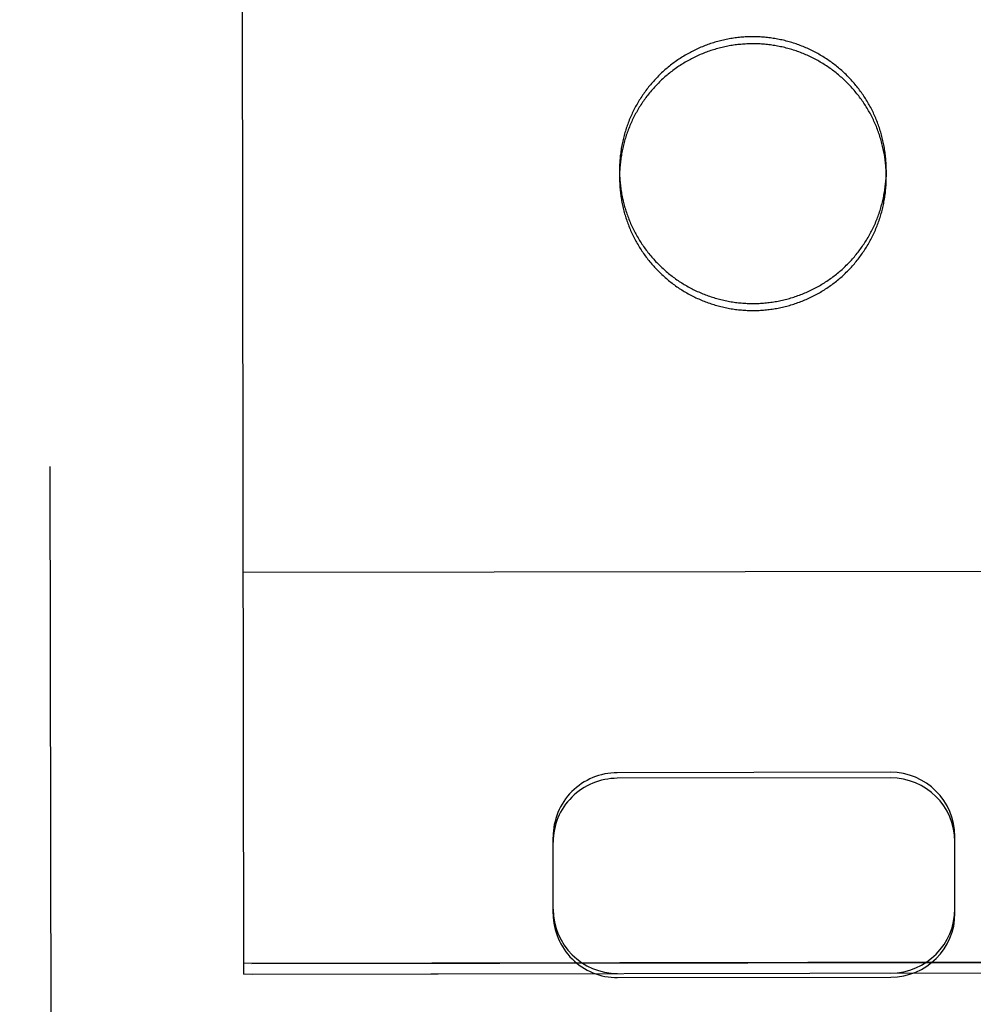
# Model space of a CAD drawing. Header units: inches. Extents: x 0 to 225, y 0 to 145.
# Tile 22 of 104: x 76.304 to 76.897, y 43.615 to 44.228. Entities that reach past the tile are written whole.
import ezdxf

# ---------------------------------------------------------------- set-up
doc = ezdxf.new("R2010")
doc.units = ezdxf.units.IN
doc.header["$LTSCALE"] = 12.349732
doc.header["$MEASUREMENT"] = 0
doc.linetypes.add('HIDDEN', pattern=[0.2, 0.1, -0.1])
doc.layers.get('0').update_dxf_attribs({"linetype": 'CONTINUOUS'})
for name, color, linetype in [('02___PRT_ALL_AXES', 7, 'CONTINUOUS'), ('DEFAULT_2', 8, 'HIDDEN'), ('DIMENSIONS', 7, 'CONTINUOUS')]:
    doc.layers.add(name, color=color, linetype=linetype)
doc.styles.get("Standard").update_dxf_attribs({"font": 'txt', "width": 0.8})
doc.dimstyles.new('DIMSTYLE_3', dxfattribs={"dimtxt": 1.030245, "dimasz": 1.320827, "dimexe": 0.09, "dimexo": 0.07, "dimgap": 0.039, "dimtad": 0, "dimtih": 1, "dimtoh": 1, "dimzin": 4, "dimdsep": 46, "dimtxsty": 'Standard', "dimblk": '_FILLED', "dimblk1": '_FILLED', "dimblk2": '_FILLED', "dimcen": 0.09, "dimadec": 0, "dimazin": 0, "dimtfac": 1, "dimtofl": 0, "dimtmove": 0, "dimatfit": 3, "dimldrblk": '_FILLED', "dimfxl": 0, "dimtolj": 1, "dimtzin": 4, "dimarcsym": 0})

# ---------------------------------------------------------------- blocks, each defined once
blk = doc.blocks.new('_FILLED')
at = {"color": 0, "linetype": 'ByBlock'}
blk.add_solid([(0, 0), (-1, 0.2), (-1, -0.2)], dxfattribs=at)
blk = doc.blocks.new('*D13')
at = {"layer": 'DIMENSIONS', "color": 2, "linetype": 'Continuous'}
for p, q in [((73.90211, 93.34851), (71.26045, 93.34851)), ((77.52711, 93.34851), (79.7423, 93.34851))]:
    blk.add_line(p, q, dxfattribs=at)
at = {"layer": 'DIMENSIONS', "color": 2, "linetype": 'Continuous', "xscale": 1.3208269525, "yscale": 1.3208269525, "zscale": 1.3208269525}
blk.add_blockref('_FILLED', (73.90211, 93.34851), dxfattribs=at)
at = {"layer": 'DIMENSIONS', "color": 2, "linetype": 'Continuous', "xscale": 1.3208269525, "yscale": 1.3208269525, "zscale": 1.3208269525, "rotation": 180}
blk.add_blockref('_FILLED', (77.52711, 93.34851), dxfattribs=at)
at = {"layer": 'DIMENSIONS', "color": 2, "linetype": 'Continuous', "insert": (80.25742, 93.86364), "char_height": 1.030245, "width": 3.2967841, "attachment_point": 1, "line_spacing_factor": 0.9}
blk.add_mtext('3.63', dxfattribs=at)

msp = doc.modelspace()

# ---------------------------------------------------------------- linework, layer by layer
at = {"layer": '02___PRT_ALL_AXES', "color": 8, "linetype": 'HIDDEN'}
for p, q in [((76.40191, 73.13395), (76.44862, 43.63399)), ((76.67733, 44.13418), (76.67733, 44.12982)), ((76.84333, 44.13445), (76.84333, 44.13008)), ((76.44861, 43.64053), (77.07361, 43.64152)), ((76.44862, 43.63399), (77.07362, 43.63497))]:
    msp.add_line(p, q, dxfattribs=at)
for points in [[(76.84333, 44.13445), (76.84332, 44.13537), (76.8433, 44.13628), (76.84328, 44.1372), (76.84324, 44.13812), (76.84319, 44.13903), (76.84313, 44.13995), (76.84307, 44.14087), (76.84299, 44.14178), (76.8429, 44.14269), (76.8428, 44.14361), (76.8427, 44.14452), (76.84258, 44.14543), (76.84245, 44.14634), (76.84231, 44.14725), (76.84216, 44.14815), (76.84201, 44.14906), (76.84184, 44.14996), (76.84166, 44.15086), (76.84147, 44.15176), (76.84127, 44.15265), (76.84107, 44.15355), (76.84085, 44.15444), (76.84062, 44.15533), (76.84038, 44.15622), (76.84014, 44.1571), (76.83988, 44.15798), (76.83961, 44.15886), (76.83934, 44.15974), (76.83905, 44.16061), (76.83876, 44.16148), (76.83845, 44.16234), (76.83814, 44.1632), (76.83781, 44.16406), (76.83748, 44.16492), (76.83713, 44.16577), (76.83678, 44.16662), (76.83642, 44.16746), (76.83605, 44.1683), (76.83567, 44.16914), (76.83528, 44.16997), (76.83488, 44.17079), (76.83447, 44.17162), (76.83405, 44.17243), (76.83363, 44.17325), (76.83319, 44.17406), (76.83275, 44.17486), (76.83229, 44.17566), (76.83183, 44.17645), (76.83136, 44.17724), (76.83088, 44.17802), (76.83039, 44.1788), (76.8299, 44.17957), (76.82939, 44.18034), (76.82888, 44.1811), (76.82836, 44.18186), (76.82783, 44.18261), (76.82729, 44.18335), (76.82674, 44.18409), (76.82619, 44.18482), (76.82563, 44.18554), (76.82505, 44.18626), (76.82448, 44.18697), (76.82389, 44.18768), (76.8233, 44.18838), (76.82269, 44.18907), (76.82208, 44.18976), (76.82147, 44.19044), (76.82084, 44.19111), (76.82021, 44.19178), (76.81957, 44.19244), (76.81892, 44.19309), (76.81827, 44.19373), (76.81761, 44.19437), (76.81694, 44.195), (76.81627, 44.19562), (76.81558, 44.19624), (76.8149, 44.19685), (76.8142, 44.19745), (76.8135, 44.19804), (76.81279, 44.19862), (76.81208, 44.1992), (76.81136, 44.19977), (76.81063, 44.20033), (76.80989, 44.20088), (76.80916, 44.20142), (76.80841, 44.20196), (76.80766, 44.20249), (76.8069, 44.20301), (76.80614, 44.20352), (76.80537, 44.20402), (76.8046, 44.20451), (76.80382, 44.205), (76.80303, 44.20548), (76.80224, 44.20594), (76.80145, 44.2064), (76.80065, 44.20685), (76.79984, 44.20729), (76.79903, 44.20773), (76.79822, 44.20815), (76.7974, 44.20857), (76.79657, 44.20897), (76.79575, 44.20937), (76.79491, 44.20975), (76.79408, 44.21013), (76.79324, 44.2105), (76.79239, 44.21086), (76.79154, 44.21121), (76.79069, 44.21155), (76.78983, 44.21188), (76.78897, 44.2122), (76.78811, 44.21252), (76.78724, 44.21282), (76.78637, 44.21311), (76.7855, 44.21339), (76.78462, 44.21367), (76.78374, 44.21393), (76.78286, 44.21419), (76.78198, 44.21443), (76.78109, 44.21466), (76.7802, 44.21489), (76.77931, 44.2151), (76.77841, 44.21531), (76.77751, 44.2155), (76.77662, 44.21569), (76.77571, 44.21586), (76.77481, 44.21603), (76.77391, 44.21619), (76.773, 44.21633), (76.77209, 44.21647), (76.77118, 44.21659), (76.77027, 44.21671), (76.76936, 44.21681), (76.76845, 44.21691), (76.76753, 44.21699), (76.76662, 44.21706), (76.7657, 44.21713), (76.76478, 44.21718), (76.76387, 44.21723), (76.76295, 44.21726), (76.76203, 44.21729), (76.76111, 44.2173), (76.76019, 44.2173), (76.75928, 44.2173), (76.75836, 44.21728), (76.75744, 44.21725), (76.75652, 44.21722), (76.75561, 44.21717), (76.75469, 44.21711), (76.75377, 44.21704), (76.75286, 44.21697), (76.75195, 44.21688), (76.75103, 44.21678), (76.75012, 44.21667), (76.74921, 44.21656), (76.7483, 44.21643), (76.74739, 44.21629), (76.74649, 44.21614), (76.74558, 44.21598), (76.74468, 44.21582), (76.74378, 44.21564), (76.74288, 44.21545), (76.74198, 44.21525), (76.74109, 44.21504), (76.7402, 44.21483), (76.73931, 44.2146), (76.73842, 44.21436), (76.73754, 44.21411), (76.73666, 44.21386), (76.73578, 44.21359), (76.7349, 44.21331), (76.73403, 44.21303), (76.73316, 44.21273), (76.73229, 44.21243), (76.73143, 44.21211), (76.73057, 44.21179), (76.72972, 44.21145), (76.72887, 44.21111), (76.72802, 44.21076), (76.72718, 44.2104), (76.72634, 44.21003), (76.7255, 44.20964), (76.72467, 44.20925), (76.72384, 44.20886), (76.72302, 44.20845), (76.7222, 44.20803), (76.72139, 44.2076), (76.72058, 44.20717), (76.71978, 44.20673), (76.71898, 44.20627), (76.71818, 44.20581), (76.7174, 44.20534), (76.71661, 44.20486), (76.71583, 44.20437), (76.71506, 44.20388), (76.7143, 44.20337), (76.71353, 44.20286), (76.71278, 44.20234), (76.71203, 44.20181), (76.71129, 44.20127)], [(76.71129, 44.20127), (76.71055, 44.20072), (76.70982, 44.20017), (76.70909, 44.1996), (76.70837, 44.19903), (76.70766, 44.19846), (76.70695, 44.19787), (76.70625, 44.19727), (76.70556, 44.19667), (76.70487, 44.19606), (76.70419, 44.19545), (76.70352, 44.19482), (76.70285, 44.19419), (76.7022, 44.19355), (76.70154, 44.1929), (76.7009, 44.19225), (76.70026, 44.19159), (76.69963, 44.19092), (76.69901, 44.19025), (76.69839, 44.18957), (76.69779, 44.18888), (76.69719, 44.18818), (76.6966, 44.18748), (76.69601, 44.18677), (76.69543, 44.18606), (76.69487, 44.18534), (76.69431, 44.18461), (76.69375, 44.18388), (76.69321, 44.18314), (76.69267, 44.18239), (76.69214, 44.18164), (76.69163, 44.18088), (76.69111, 44.18012), (76.69061, 44.17935), (76.69012, 44.17858), (76.68963, 44.1778), (76.68916, 44.17701), (76.68869, 44.17622), (76.68823, 44.17543), (76.68778, 44.17463), (76.68734, 44.17383), (76.6869, 44.17302), (76.68648, 44.1722), (76.68607, 44.17138), (76.68566, 44.17056), (76.68526, 44.16973), (76.68488, 44.1689), (76.6845, 44.16806), (76.68413, 44.16722), (76.68377, 44.16638), (76.68342, 44.16553), (76.68308, 44.16468), (76.68275, 44.16382), (76.68243, 44.16296), (76.68211, 44.1621), (76.68181, 44.16123), (76.68152, 44.16036), (76.68124, 44.15949), (76.68096, 44.15861), (76.6807, 44.15773), (76.68044, 44.15685), (76.6802, 44.15596), (76.67997, 44.15508), (76.67974, 44.15418), (76.67953, 44.15329), (76.67932, 44.1524), (76.67913, 44.1515), (76.67894, 44.1506), (76.67877, 44.1497), (76.6786, 44.1488), (76.67844, 44.14789), (76.6783, 44.14699), (76.67816, 44.14608), (76.67804, 44.14517), (76.67792, 44.14426), (76.67782, 44.14335), (76.67772, 44.14243), (76.67764, 44.14152), (76.67757, 44.1406), (76.6775, 44.13969), (76.67745, 44.13877), (76.6774, 44.13786), (76.67737, 44.13694), (76.67734, 44.13602), (76.67733, 44.1351), (76.67733, 44.13418)], [(76.67733, 44.13418), (76.67733, 44.13327), (76.67735, 44.13235), (76.67738, 44.13143), (76.67741, 44.13051), (76.67746, 44.1296), (76.67752, 44.12868), (76.67759, 44.12777), (76.67766, 44.12685), (76.67775, 44.12594), (76.67785, 44.12502), (76.67796, 44.12411), (76.67807, 44.1232), (76.6782, 44.12229), (76.67834, 44.12139), (76.67849, 44.12048), (76.67865, 44.11958), (76.67881, 44.11867), (76.67899, 44.11777), (76.67918, 44.11687), (76.67938, 44.11598), (76.67959, 44.11508), (76.6798, 44.11419), (76.68003, 44.1133), (76.68027, 44.11242), (76.68052, 44.11153), (76.68077, 44.11065), (76.68104, 44.10977), (76.68132, 44.1089), (76.6816, 44.10802), (76.6819, 44.10716), (76.6822, 44.10629), (76.68252, 44.10543), (76.68284, 44.10457), (76.68318, 44.10371), (76.68352, 44.10286), (76.68387, 44.10201), (76.68423, 44.10117), (76.68461, 44.10033), (76.68499, 44.09949), (76.68538, 44.09866), (76.68578, 44.09784), (76.68618, 44.09701), (76.6866, 44.0962), (76.68703, 44.09538), (76.68746, 44.09458), (76.68791, 44.09377), (76.68836, 44.09297), (76.68882, 44.09218), (76.68929, 44.09139), (76.68977, 44.09061), (76.69026, 44.08983), (76.69075, 44.08906), (76.69126, 44.08829), (76.69177, 44.08753), (76.6923, 44.08678), (76.69283, 44.08603), (76.69336, 44.08528), (76.69391, 44.08455), (76.69446, 44.08381), (76.69503, 44.08309), (76.6956, 44.08237), (76.69618, 44.08166), (76.69676, 44.08095), (76.69736, 44.08025), (76.69796, 44.07956), (76.69857, 44.07887), (76.69919, 44.07819), (76.69981, 44.07752), (76.70044, 44.07685), (76.70108, 44.07619), (76.70173, 44.07554), (76.70238, 44.0749), (76.70304, 44.07426), (76.70371, 44.07363), (76.70439, 44.07301), (76.70507, 44.07239), (76.70576, 44.07179), (76.70645, 44.07119), (76.70715, 44.07059), (76.70786, 44.07001), (76.70858, 44.06943), (76.7093, 44.06887), (76.71003, 44.06831), (76.71076, 44.06775), (76.7115, 44.06721), (76.71224, 44.06667), (76.71299, 44.06614), (76.71375, 44.06563), (76.71451, 44.06511), (76.71528, 44.06461), (76.71606, 44.06412), (76.71684, 44.06363), (76.71762, 44.06316), (76.71841, 44.06269), (76.71921, 44.06223), (76.72001, 44.06178), (76.72081, 44.06134), (76.72162, 44.0609), (76.72244, 44.06048), (76.72325, 44.06007), (76.72408, 44.05966), (76.72491, 44.05926), (76.72574, 44.05888), (76.72658, 44.0585), (76.72742, 44.05813), (76.72826, 44.05777), (76.72911, 44.05742), (76.72996, 44.05708), (76.73082, 44.05675), (76.73168, 44.05643), (76.73254, 44.05612), (76.73341, 44.05581), (76.73428, 44.05552), (76.73515, 44.05524), (76.73603, 44.05496), (76.73691, 44.0547), (76.73779, 44.05445), (76.73868, 44.0542), (76.73956, 44.05397), (76.74045, 44.05374), (76.74135, 44.05353), (76.74224, 44.05332), (76.74314, 44.05313), (76.74404, 44.05294), (76.74494, 44.05277), (76.74584, 44.0526), (76.74675, 44.05245), (76.74765, 44.0523), (76.74856, 44.05217), (76.74947, 44.05204), (76.75038, 44.05193), (76.75129, 44.05182), (76.75221, 44.05173), (76.75312, 44.05164), (76.75404, 44.05157), (76.75495, 44.0515), (76.75587, 44.05145), (76.75679, 44.0514), (76.7577, 44.05137), (76.75862, 44.05135), (76.75954, 44.05133), (76.76046, 44.05133), (76.76138, 44.05134), (76.76229, 44.05135), (76.76321, 44.05138), (76.76413, 44.05142), (76.76505, 44.05146), (76.76596, 44.05152), (76.76688, 44.05159), (76.76779, 44.05167), (76.76871, 44.05175), (76.76962, 44.05185), (76.77053, 44.05196), (76.77144, 44.05208), (76.77235, 44.0522), (76.77326, 44.05234), (76.77416, 44.05249), (76.77507, 44.05265), (76.77597, 44.05282), (76.77687, 44.05299), (76.77777, 44.05318), (76.77867, 44.05338), (76.77956, 44.05359), (76.78045, 44.05381), (76.78134, 44.05403), (76.78223, 44.05427), (76.78312, 44.05452), (76.784, 44.05477), (76.78488, 44.05504), (76.78575, 44.05532), (76.78662, 44.0556), (76.78749, 44.0559), (76.78836, 44.0562), (76.78922, 44.05652), (76.79008, 44.05684), (76.79093, 44.05718), (76.79179, 44.05752), (76.79263, 44.05787), (76.79348, 44.05824), (76.79432, 44.05861), (76.79515, 44.05899), (76.79598, 44.05938), (76.79681, 44.05978), (76.79763, 44.06018), (76.79845, 44.0606), (76.79926, 44.06103), (76.80007, 44.06146), (76.80088, 44.06191), (76.80167, 44.06236), (76.80247, 44.06282), (76.80326, 44.06329), (76.80404, 44.06377), (76.80482, 44.06426), (76.80559, 44.06476), (76.80636, 44.06526), (76.80712, 44.06577), (76.80787, 44.0663), (76.80862, 44.06683), (76.80937, 44.06736)], [(76.80937, 44.06736), (76.81011, 44.06791), (76.81084, 44.06846), (76.81156, 44.06903), (76.81228, 44.0696), (76.81299, 44.07018), (76.8137, 44.07076), (76.8144, 44.07136), (76.81509, 44.07196), (76.81578, 44.07257), (76.81646, 44.07319), (76.81713, 44.07381), (76.8178, 44.07444), (76.81846, 44.07508), (76.81911, 44.07573), (76.81975, 44.07638), (76.82039, 44.07704), (76.82102, 44.07771), (76.82164, 44.07839), (76.82226, 44.07907), (76.82287, 44.07975), (76.82347, 44.08045), (76.82406, 44.08115), (76.82464, 44.08186), (76.82522, 44.08257), (76.82579, 44.0833), (76.82635, 44.08402), (76.8269, 44.08476), (76.82744, 44.0855), (76.82798, 44.08624), (76.82851, 44.08699), (76.82903, 44.08775), (76.82954, 44.08851), (76.83004, 44.08928), (76.83054, 44.09005), (76.83102, 44.09083), (76.8315, 44.09162), (76.83197, 44.09241), (76.83242, 44.0932), (76.83287, 44.094), (76.83332, 44.09481), (76.83375, 44.09562), (76.83417, 44.09643), (76.83459, 44.09725), (76.83499, 44.09807), (76.83539, 44.0989), (76.83578, 44.09973), (76.83615, 44.10057), (76.83652, 44.10141), (76.83688, 44.10226), (76.83723, 44.1031), (76.83757, 44.10396), (76.8379, 44.10481), (76.83823, 44.10567), (76.83854, 44.10654), (76.83884, 44.1074), (76.83913, 44.10827), (76.83942, 44.10915), (76.83969, 44.11002), (76.83995, 44.1109), (76.84021, 44.11178), (76.84045, 44.11267), (76.84069, 44.11356), (76.84091, 44.11445), (76.84113, 44.11534), (76.84133, 44.11623), (76.84153, 44.11713), (76.84171, 44.11803), (76.84189, 44.11893), (76.84205, 44.11983), (76.84221, 44.12074), (76.84235, 44.12165), (76.84249, 44.12255), (76.84261, 44.12346), (76.84273, 44.12437), (76.84283, 44.12529), (76.84293, 44.1262), (76.84301, 44.12711), (76.84309, 44.12803), (76.84315, 44.12894), (76.84321, 44.12986), (76.84325, 44.13078), (76.84329, 44.13169), (76.84331, 44.13261), (76.84332, 44.13353), (76.84333, 44.13445)]]:
    msp.add_lwpolyline(points, dxfattribs=at)
at = {"layer": 'DEFAULT_2', "color": 8, "linetype": 'HIDDEN'}
for p, q in [((76.32507, 42.71493), (76.32207, 44.6102)), ((76.44362, 43.63403), (76.44207, 44.60921)), ((77.07822, 43.88486), (76.44322, 43.88385)), ((76.84592, 43.75958), (76.67592, 43.75931)), ((76.84593, 43.75612), (76.67593, 43.75585)), ((76.63606, 43.67146), (76.63598, 43.71927)), ((76.88606, 43.67185), (76.88598, 43.71967)), ((77.07861, 43.64161), (76.44361, 43.64061)), ((76.44362, 43.63403), (76.67612, 43.6344)), ((76.84612, 43.63467), (77.07862, 43.63504)), ((76.67612, 43.63184), (76.84612, 43.6321))]:
    msp.add_line(p, q, dxfattribs=at)
for points in [[(76.7602, 44.21294), (76.75928, 44.21293), (76.75837, 44.21292), (76.75745, 44.21289), (76.75653, 44.21285), (76.75561, 44.21281), (76.7547, 44.21275), (76.75378, 44.21268), (76.75287, 44.2126), (76.75195, 44.21252), (76.75104, 44.21242), (76.75013, 44.21231), (76.74922, 44.21219), (76.74831, 44.21206), (76.7474, 44.21193), (76.7465, 44.21178), (76.74559, 44.21162), (76.74469, 44.21145), (76.74379, 44.21127), (76.74289, 44.21109), (76.74199, 44.21089), (76.7411, 44.21068), (76.74021, 44.21046), (76.73932, 44.21024), (76.73843, 44.21), (76.73755, 44.20975), (76.73666, 44.20949), (76.73579, 44.20923), (76.73491, 44.20895), (76.73404, 44.20867), (76.73317, 44.20837), (76.7323, 44.20806), (76.73144, 44.20775), (76.73058, 44.20743), (76.72973, 44.20709), (76.72887, 44.20675), (76.72803, 44.2064), (76.72718, 44.20603), (76.72634, 44.20566), (76.72551, 44.20528), (76.72468, 44.20489), (76.72385, 44.20449), (76.72303, 44.20408), (76.72221, 44.20367), (76.7214, 44.20324), (76.72059, 44.20281), (76.71978, 44.20236), (76.71898, 44.20191), (76.71819, 44.20145), (76.7174, 44.20098), (76.71662, 44.2005), (76.71584, 44.20001), (76.71507, 44.19951), (76.7143, 44.19901), (76.71354, 44.1985), (76.71279, 44.19797), (76.71204, 44.19744), (76.71129, 44.19691), (76.71056, 44.19636), (76.70982, 44.1958), (76.7091, 44.19524), (76.70838, 44.19467), (76.70767, 44.19409), (76.70696, 44.19351), (76.70626, 44.19291), (76.70557, 44.19231), (76.70488, 44.1917), (76.7042, 44.19108), (76.70353, 44.19046), (76.70286, 44.18983), (76.7022, 44.18919), (76.70155, 44.18854), (76.70091, 44.18789), (76.70027, 44.18723), (76.69964, 44.18656), (76.69902, 44.18588), (76.6984, 44.1852), (76.69779, 44.18451), (76.69719, 44.18382), (76.6966, 44.18312), (76.69602, 44.18241), (76.69544, 44.18169), (76.69487, 44.18097), (76.69431, 44.18025), (76.69376, 44.17951), (76.69322, 44.17877), (76.69268, 44.17803), (76.69215, 44.17728), (76.69163, 44.17652), (76.69112, 44.17576), (76.69062, 44.17499), (76.69013, 44.17422), (76.68964, 44.17344), (76.68916, 44.17265), (76.6887, 44.17186), (76.68824, 44.17107), (76.68779, 44.17027), (76.68734, 44.16946), (76.68691, 44.16865), (76.68649, 44.16784), (76.68607, 44.16702), (76.68567, 44.1662), (76.68527, 44.16537), (76.68488, 44.16454), (76.68451, 44.1637), (76.68414, 44.16286), (76.68378, 44.16201), (76.68343, 44.16116), (76.68309, 44.16031), (76.68276, 44.15946), (76.68243, 44.1586), (76.68212, 44.15773), (76.68182, 44.15687), (76.68153, 44.156), (76.68124, 44.15512), (76.68097, 44.15425), (76.68071, 44.15337), (76.68045, 44.15249), (76.68021, 44.1516), (76.67997, 44.15071), (76.67975, 44.14982), (76.67953, 44.14893), (76.67933, 44.14804), (76.67913, 44.14714), (76.67895, 44.14624), (76.67877, 44.14534), (76.67861, 44.14444), (76.67845, 44.14353), (76.67831, 44.14262), (76.67817, 44.14172), (76.67805, 44.14081), (76.67793, 44.1399), (76.67783, 44.13898), (76.67773, 44.13807), (76.67765, 44.13716), (76.67757, 44.13624), (76.67751, 44.13533), (76.67745, 44.13441), (76.67741, 44.13349), (76.67737, 44.13257), (76.67735, 44.13166), (76.67734, 44.13074), (76.67733, 44.12982)], [(76.84333, 44.13008), (76.84333, 44.131), (76.84331, 44.13192), (76.84328, 44.13284), (76.84325, 44.13375), (76.8432, 44.13467), (76.84314, 44.13559), (76.84307, 44.1365), (76.843, 44.13742), (76.84291, 44.13833), (76.84281, 44.13924), (76.8427, 44.14016), (76.84259, 44.14107), (76.84246, 44.14198), (76.84232, 44.14288), (76.84217, 44.14379), (76.84201, 44.14469), (76.84185, 44.1456), (76.84167, 44.1465), (76.84148, 44.1474), (76.84128, 44.14829), (76.84107, 44.14919), (76.84086, 44.15008), (76.84063, 44.15097), (76.84039, 44.15185), (76.84014, 44.15274), (76.83989, 44.15362), (76.83962, 44.1545), (76.83934, 44.15537), (76.83906, 44.15625), (76.83876, 44.15711), (76.83846, 44.15798), (76.83814, 44.15884), (76.83782, 44.1597), (76.83748, 44.16056), (76.83714, 44.16141), (76.83679, 44.16226), (76.83643, 44.1631), (76.83605, 44.16394), (76.83567, 44.16477), (76.83528, 44.16561), (76.83488, 44.16643), (76.83448, 44.16725), (76.83406, 44.16807), (76.83363, 44.16888), (76.8332, 44.16969), (76.83275, 44.1705), (76.8323, 44.1713), (76.83184, 44.17209), (76.83137, 44.17288), (76.83089, 44.17366), (76.8304, 44.17444), (76.8299, 44.17521), (76.8294, 44.17598), (76.82889, 44.17674), (76.82836, 44.17749), (76.82783, 44.17824), (76.8273, 44.17899), (76.82675, 44.17972), (76.82619, 44.18046), (76.82563, 44.18118), (76.82506, 44.1819), (76.82448, 44.18261), (76.8239, 44.18332), (76.8233, 44.18402), (76.8227, 44.18471), (76.82209, 44.1854), (76.82147, 44.18608), (76.82085, 44.18675), (76.82022, 44.18742), (76.81958, 44.18808), (76.81893, 44.18873), (76.81828, 44.18937), (76.81762, 44.19001), (76.81695, 44.19064), (76.81627, 44.19126), (76.81559, 44.19188), (76.8149, 44.19248), (76.81421, 44.19308), (76.81351, 44.19367), (76.8128, 44.19426), (76.81208, 44.19484), (76.81136, 44.1954), (76.81063, 44.19596), (76.8099, 44.19652), (76.80916, 44.19706), (76.80842, 44.1976), (76.80766, 44.19812), (76.80691, 44.19864), (76.80614, 44.19915), (76.80538, 44.19966), (76.8046, 44.20015), (76.80382, 44.20064), (76.80304, 44.20111), (76.80225, 44.20158), (76.80145, 44.20204), (76.80065, 44.20249), (76.79985, 44.20293), (76.79904, 44.20336), (76.79822, 44.20379), (76.79741, 44.2042), (76.79658, 44.20461), (76.79575, 44.205), (76.79492, 44.20539), (76.79408, 44.20577), (76.79324, 44.20614), (76.7924, 44.2065), (76.79155, 44.20685), (76.7907, 44.20719), (76.78984, 44.20752), (76.78898, 44.20784), (76.78812, 44.20815), (76.78725, 44.20846), (76.78638, 44.20875), (76.78551, 44.20903), (76.78463, 44.2093), (76.78375, 44.20957), (76.78287, 44.20982), (76.78198, 44.21007), (76.7811, 44.2103), (76.78021, 44.21053), (76.77931, 44.21074), (76.77842, 44.21095), (76.77752, 44.21114), (76.77662, 44.21133), (76.77572, 44.2115), (76.77482, 44.21167), (76.77391, 44.21182), (76.77301, 44.21197), (76.7721, 44.2121), (76.77119, 44.21223), (76.77028, 44.21234), (76.76937, 44.21245), (76.76845, 44.21254), (76.76754, 44.21263), (76.76662, 44.2127), (76.76571, 44.21277), (76.76479, 44.21282), (76.76387, 44.21286), (76.76296, 44.2129), (76.76204, 44.21292), (76.76112, 44.21294), (76.7602, 44.21294)], [(76.67733, 44.12982), (76.67734, 44.1289), (76.67736, 44.12799), (76.67738, 44.12707), (76.67742, 44.12615), (76.67747, 44.12523), (76.67752, 44.12432), (76.67759, 44.1234), (76.67767, 44.12249), (76.67776, 44.12157), (76.67786, 44.12066), (76.67796, 44.11975), (76.67808, 44.11884), (76.67821, 44.11793), (76.67835, 44.11702), (76.6785, 44.11612), (76.67865, 44.11521), (76.67882, 44.11431), (76.679, 44.11341), (76.67919, 44.11251), (76.67939, 44.11161), (76.67959, 44.11072), (76.67981, 44.10983), (76.68004, 44.10894), (76.68028, 44.10805), (76.68052, 44.10717), (76.68078, 44.10629), (76.68105, 44.10541), (76.68132, 44.10453), (76.68161, 44.10366), (76.6819, 44.10279), (76.68221, 44.10193), (76.68253, 44.10106), (76.68285, 44.1002), (76.68318, 44.09935), (76.68353, 44.0985), (76.68388, 44.09765), (76.68424, 44.09681), (76.68461, 44.09597), (76.68499, 44.09513), (76.68538, 44.0943), (76.68578, 44.09347), (76.68619, 44.09265), (76.68661, 44.09183), (76.68703, 44.09102), (76.68747, 44.09021), (76.68791, 44.08941), (76.68837, 44.08861), (76.68883, 44.08782), (76.6893, 44.08703), (76.68978, 44.08625), (76.69027, 44.08547), (76.69076, 44.0847), (76.69127, 44.08393), (76.69178, 44.08317), (76.6923, 44.08241), (76.69283, 44.08166), (76.69337, 44.08092), (76.69392, 44.08018), (76.69447, 44.07945), (76.69503, 44.07872), (76.69561, 44.07801), (76.69618, 44.07729), (76.69677, 44.07659), (76.69737, 44.07589), (76.69797, 44.07519), (76.69858, 44.07451), (76.69919, 44.07383), (76.69982, 44.07316), (76.70045, 44.07249), (76.70109, 44.07183), (76.70174, 44.07118), (76.70239, 44.07053), (76.70305, 44.0699), (76.70372, 44.06927), (76.70439, 44.06865), (76.70508, 44.06803), (76.70576, 44.06742), (76.70646, 44.06682), (76.70716, 44.06623), (76.70787, 44.06565), (76.70858, 44.06507), (76.70931, 44.0645), (76.71003, 44.06394), (76.71077, 44.06339), (76.71151, 44.06285), (76.71225, 44.06231), (76.713, 44.06178), (76.71376, 44.06126), (76.71452, 44.06075), (76.71529, 44.06025), (76.71606, 44.05975), (76.71684, 44.05927), (76.71763, 44.05879), (76.71842, 44.05832), (76.71921, 44.05787), (76.72001, 44.05742), (76.72082, 44.05697), (76.72163, 44.05654), (76.72244, 44.05612), (76.72326, 44.0557), (76.72409, 44.0553), (76.72491, 44.0549), (76.72575, 44.05451), (76.72658, 44.05414), (76.72742, 44.05377), (76.72827, 44.05341), (76.72912, 44.05306), (76.72997, 44.05272), (76.73083, 44.05239), (76.73169, 44.05207), (76.73255, 44.05175), (76.73342, 44.05145), (76.73429, 44.05116), (76.73516, 44.05087), (76.73604, 44.0506), (76.73692, 44.05034), (76.7378, 44.05008), (76.73868, 44.04984), (76.73957, 44.0496), (76.74046, 44.04938), (76.74135, 44.04916), (76.74225, 44.04896), (76.74315, 44.04876), (76.74405, 44.04858), (76.74495, 44.0484), (76.74585, 44.04824), (76.74675, 44.04808), (76.74766, 44.04794), (76.74857, 44.0478), (76.74948, 44.04768), (76.75039, 44.04756), (76.7513, 44.04746), (76.75221, 44.04736), (76.75313, 44.04728), (76.75404, 44.0472), (76.75496, 44.04714), (76.75588, 44.04709), (76.75679, 44.04704), (76.75771, 44.04701), (76.75863, 44.04698), (76.75955, 44.04697), (76.76046, 44.04697)], [(76.76046, 44.04697), (76.76138, 44.04697), (76.7623, 44.04699), (76.76322, 44.04702), (76.76414, 44.04705), (76.76505, 44.0471), (76.76597, 44.04716), (76.76688, 44.04722), (76.7678, 44.0473), (76.76871, 44.04739), (76.76963, 44.04749), (76.77054, 44.0476), (76.77145, 44.04771), (76.77236, 44.04784), (76.77327, 44.04798), (76.77417, 44.04813), (76.77508, 44.04829), (76.77598, 44.04845), (76.77688, 44.04863), (76.77778, 44.04882), (76.77867, 44.04902), (76.77957, 44.04922), (76.78046, 44.04944), (76.78135, 44.04967), (76.78224, 44.04991), (76.78312, 44.05015), (76.784, 44.05041), (76.78488, 44.05068), (76.78576, 44.05095), (76.78663, 44.05124), (76.7875, 44.05154), (76.78836, 44.05184), (76.78923, 44.05216), (76.79009, 44.05248), (76.79094, 44.05281), (76.79179, 44.05316), (76.79264, 44.05351), (76.79348, 44.05387), (76.79432, 44.05424), (76.79516, 44.05462), (76.79599, 44.05501), (76.79682, 44.05541), (76.79764, 44.05582), (76.79846, 44.05624), (76.79927, 44.05666), (76.80008, 44.0571), (76.80088, 44.05754), (76.80168, 44.058), (76.80248, 44.05846), (76.80326, 44.05893), (76.80405, 44.05941), (76.80482, 44.0599), (76.8056, 44.06039), (76.80636, 44.0609), (76.80713, 44.06141), (76.80788, 44.06193), (76.80863, 44.06246), (76.80937, 44.063), (76.81011, 44.06355), (76.81084, 44.0641), (76.81157, 44.06466), (76.81229, 44.06523), (76.813, 44.06581), (76.81371, 44.0664), (76.81441, 44.06699), (76.8151, 44.0676), (76.81579, 44.06821), (76.81647, 44.06882), (76.81714, 44.06945), (76.81781, 44.07008), (76.81846, 44.07072), (76.81912, 44.07137), (76.81976, 44.07202), (76.8204, 44.07268), (76.82103, 44.07335), (76.82165, 44.07402), (76.82227, 44.0747), (76.82287, 44.07539), (76.82347, 44.07609), (76.82406, 44.07679), (76.82465, 44.0775), (76.82523, 44.07821), (76.82579, 44.07893), (76.82635, 44.07966), (76.82691, 44.08039), (76.82745, 44.08113), (76.82799, 44.08188), (76.82851, 44.08263), (76.82903, 44.08339), (76.82954, 44.08415), (76.83005, 44.08492), (76.83054, 44.08569), (76.83103, 44.08647), (76.8315, 44.08725), (76.83197, 44.08804), (76.83243, 44.08884), (76.83288, 44.08964), (76.83332, 44.09044), (76.83376, 44.09125), (76.83418, 44.09207), (76.83459, 44.09289), (76.835, 44.09371), (76.8354, 44.09454), (76.83578, 44.09537), (76.83616, 44.09621), (76.83653, 44.09705), (76.83689, 44.09789), (76.83724, 44.09874), (76.83758, 44.09959), (76.83791, 44.10045), (76.83823, 44.10131), (76.83854, 44.10217), (76.83885, 44.10304), (76.83914, 44.10391), (76.83942, 44.10478), (76.8397, 44.10566), (76.83996, 44.10654), (76.84022, 44.10742), (76.84046, 44.10831), (76.84069, 44.10919), (76.84092, 44.11008), (76.84113, 44.11098), (76.84134, 44.11187), (76.84153, 44.11277), (76.84172, 44.11367), (76.84189, 44.11457), (76.84206, 44.11547), (76.84221, 44.11638), (76.84236, 44.11728), (76.8425, 44.11819), (76.84262, 44.1191), (76.84274, 44.12001), (76.84284, 44.12092), (76.84294, 44.12184), (76.84302, 44.12275), (76.84309, 44.12366), (76.84316, 44.12458), (76.84321, 44.1255), (76.84326, 44.12641), (76.84329, 44.12733), (76.84332, 44.12825), (76.84333, 44.12917), (76.84333, 44.13008)]]:
    msp.add_lwpolyline(points, dxfattribs=at)
for centre, ratio, start_param, end_param in [((76.67598, 43.71934), 0.999289, 1.570796, 3.141593), ((76.84598, 43.71961), 0.999289, 0, 1.570796), ((76.84599, 43.71643), 0.992087, 0, 1.570796), ((76.67599, 43.71616), 0.992087, 1.570796, 3.141593), ((76.67605, 43.67437), 0.999289, 3.141593, 4.712389), ((76.67606, 43.67152), 0.992087, -3.141593, -1.570796), ((76.84605, 43.67464), 0.999289, -1.570796, 0), ((76.84606, 43.67179), 0.992087, -1.570796, 0)]:
    msp.add_ellipse(centre, major_axis=(0.04, 0.00006), ratio=ratio, start_param=start_param, end_param=end_param, dxfattribs=at)

# ---------------------------------------------------------------- dimensions: what is measured, and where the dimension line sits
at = {"layer": 'DIMENSIONS', "color": 2, "linetype": 'Continuous'}
dim = msp.add_linear_dim(base=(73.9021050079, 93.3485144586), p1=(77.5271050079, 103.9466635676), p2=(73.9021050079, 42.6956635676), angle=180, dimstyle='DIMSTYLE_3', dxfattribs=at)
dim.commit()
dim.dimension.update_dxf_attribs({"geometry": '*D13', "text_midpoint": (81.9058144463, 93.3485144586), "dimtype": 160})

doc.saveas('drawing.dxf')
